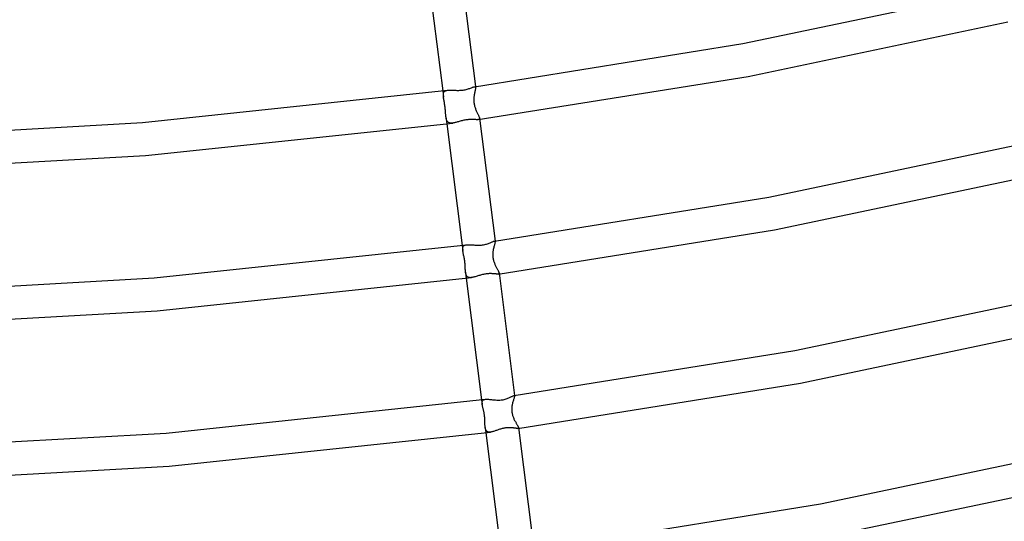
# Model space of a CAD drawing. Header units: millimetres. Extents: x -519 to 519, y -260 to 440.
# Tile 42 of 107: x 47 to 166, y -79 to -18. Entities that reach past the tile are written whole.
import ezdxf

# ---------------------------------------------------------------- set-up
doc = ezdxf.new("R2010")
doc.units = ezdxf.units.MM
doc.layers.add('HIDDEN', color=7, linetype='Continuous')
doc.layers.add('THICK', color=7, linetype='Continuous')

msp = doc.modelspace()

# ---------------------------------------------------------------- linework, layer by layer
at = {"layer": 'HIDDEN'}
for p, q in [((97.93, -26.79), (98.03, -27.53)), ((98.01, -27.16), (98.03, -27.08)), ((98.01, -27.24), (98.01, -27.16)), ((98.01, -27.33), (98.01, -27.24)), ((98.01, -27.43), (98.01, -27.33)), ((98.03, -27.08), (98.05, -27.01)), ((98.05, -27.01), (98.08, -26.95)), ((98.08, -26.95), (98.12, -26.89)), ((98.12, -26.89), (98.16, -26.85)), ((98.16, -26.85), (98.22, -26.8)), ((98.22, -26.8), (98.29, -26.77)), ((98.29, -26.77), (98.36, -26.74)), ((98.36, -26.74), (98.44, -26.72)), ((98.44, -26.72), (98.53, -26.71)), ((101.75, -27.26), (101.73, -27.34)), ((101.77, -27.15), (101.75, -27.26)), ((101.79, -27.04), (101.77, -27.15)), ((101.78, -26.27), (101.82, -26.27)), ((101.81, -26.94), (101.79, -27.04)), ((101.83, -26.84), (101.81, -26.94)), ((101.82, -26.27), (101.85, -26.27)), ((101.85, -26.75), (101.83, -26.84)), ((101.85, -26.27), (101.87, -26.28)), ((101.87, -26.67), (101.85, -26.75)), ((101.87, -26.28), (101.89, -26.3)), ((101.89, -26.59), (101.87, -26.67)), ((101.89, -26.3), (101.9, -26.33)), ((101.9, -26.52), (101.89, -26.59)), ((101.9, -26.26), (101.91, -26.36)), ((101.9, -26.33), (101.91, -26.36)), ((101.91, -26.46), (101.9, -26.52)), ((101.91, -26.36), (101.91, -26.4)), ((101.91, -26.4), (101.91, -26.46)), ((98.03, -27.53), (98.01, -27.43)), ((98.03, -27.56), (98.03, -27.53)), ((98.04, -27.6), (98.03, -27.56)), ((98.04, -27.64), (98.04, -27.6)), ((98.05, -27.67), (98.04, -27.64)), ((98.05, -27.71), (98.05, -27.67)), ((98.06, -27.75), (98.05, -27.71)), ((98.08, -27.85), (98.06, -27.75)), ((98.1, -27.96), (98.08, -27.85)), ((98.12, -28.06), (98.1, -27.96)), ((98.14, -28.17), (98.12, -28.06)), ((98.16, -28.28), (98.14, -28.17)), ((98.17, -28.4), (98.16, -28.28)), ((98.19, -28.51), (98.17, -28.4)), ((98.21, -28.63), (98.19, -28.51)), ((101.7, -27.7), (101.69, -27.79)), ((101.69, -27.79), (101.69, -27.89)), ((101.69, -27.89), (101.7, -27.99)), ((101.71, -27.51), (101.7, -27.6)), ((101.7, -27.6), (101.7, -27.7)), ((101.7, -27.99), (101.7, -28.09)), ((101.7, -28.09), (101.71, -28.2)), ((101.72, -27.43), (101.71, -27.51)), ((101.71, -28.2), (101.73, -28.3)), ((101.73, -27.34), (101.72, -27.43)), ((101.73, -28.3), (101.74, -28.4)), ((101.74, -28.4), (101.76, -28.5)), ((101.76, -28.5), (101.79, -28.61)), ((98.22, -28.74), (98.21, -28.63)), ((98.24, -28.86), (98.22, -28.74)), ((98.25, -28.98), (98.24, -28.86)), ((98.26, -29.1), (98.25, -28.98)), ((98.27, -29.21), (98.26, -29.1)), ((98.28, -29.32), (98.27, -29.21)), ((98.28, -29.43), (98.28, -29.32)), ((98.29, -29.53), (98.28, -29.43)), ((98.3, -29.63), (98.29, -29.53)), ((98.31, -29.72), (98.3, -29.63)), ((101.79, -28.61), (101.82, -28.7)), ((101.82, -28.7), (101.85, -28.8)), ((101.85, -28.8), (101.88, -28.9)), ((101.88, -28.9), (101.91, -28.99)), ((101.91, -28.99), (101.95, -29.08)), ((101.95, -29.08), (101.99, -29.17)), ((101.99, -29.17), (102.02, -29.26)), ((102.02, -29.26), (102.06, -29.34)), ((102.06, -29.34), (102.1, -29.42)), ((102.1, -29.42), (102.14, -29.5)), ((102.14, -29.5), (102.17, -29.57)), ((102.17, -29.57), (102.21, -29.64)), ((102.21, -29.64), (102.24, -29.71)), ((98.32, -29.82), (98.31, -29.72)), ((98.33, -29.91), (98.32, -29.82)), ((98.34, -30), (98.33, -29.91)), ((98.33, -29.91), (98.43, -30.75)), ((98.35, -30.08), (98.34, -30)), ((98.37, -30.16), (98.35, -30.08)), ((98.39, -30.24), (98.37, -30.16)), ((98.41, -30.31), (98.39, -30.24)), ((98.44, -30.37), (98.41, -30.31)), ((98.48, -30.43), (98.44, -30.37)), ((98.51, -30.48), (98.48, -30.43)), ((98.55, -30.53), (98.51, -30.48)), ((98.6, -30.57), (98.55, -30.53)), ((98.65, -30.6), (98.6, -30.57)), ((98.71, -30.63), (98.65, -30.6)), ((98.77, -30.65), (98.71, -30.63)), ((98.84, -30.66), (98.77, -30.65)), ((98.91, -30.67), (98.84, -30.66)), ((98.99, -30.67), (98.91, -30.67)), ((99.07, -30.67), (98.99, -30.67)), ((99.16, -30.66), (99.07, -30.67)), ((102.26, -30.24), (102.22, -30.25)), ((102.24, -29.71), (102.27, -29.77)), ((102.29, -30.23), (102.26, -30.24)), ((102.27, -29.77), (102.3, -29.83)), ((102.32, -30.22), (102.29, -30.23)), ((102.3, -29.83), (102.32, -29.89)), ((102.32, -29.89), (102.34, -29.94)), ((102.35, -30.2), (102.32, -30.22)), ((102.34, -29.94), (102.36, -29.99)), ((102.37, -30.17), (102.35, -30.2)), ((102.36, -29.99), (102.37, -30.03)), ((102.37, -30.03), (102.38, -30.07)), ((102.38, -30.15), (102.37, -30.17)), ((102.38, -30.07), (102.38, -30.11)), ((102.38, -30.11), (102.38, -30.15)), ((104.17, -44.9), (104.19, -44.9)), ((104.19, -44.9), (104.21, -44.9)), ((104.21, -44.9), (104.23, -44.91)), ((104.23, -44.91), (104.24, -44.92)), ((104.24, -45.1), (104.23, -45.16)), ((104.24, -44.92), (104.25, -44.94)), ((104.25, -45.05), (104.24, -45.1)), ((104.25, -44.89), (104.26, -44.96)), ((104.25, -44.94), (104.26, -44.96)), ((104.26, -45), (104.25, -45.05)), ((104.26, -44.96), (104.26, -45)), ((100.28, -45.42), (100.36, -46.04)), ((100.35, -45.79), (100.36, -45.71)), ((100.35, -45.87), (100.35, -45.79)), ((100.35, -45.95), (100.35, -45.87)), ((100.36, -46.04), (100.35, -45.95)), ((100.36, -45.71), (100.37, -45.65)), ((100.37, -46.1), (100.36, -46.04)), ((100.37, -45.65), (100.4, -45.59)), ((100.38, -46.15), (100.37, -46.1)), ((100.39, -46.21), (100.38, -46.15)), ((100.4, -46.27), (100.39, -46.21)), ((100.4, -45.59), (100.43, -45.53)), ((100.41, -46.32), (100.4, -46.27)), ((100.42, -46.38), (100.41, -46.32)), ((100.43, -45.53), (100.47, -45.48)), ((100.47, -45.48), (100.52, -45.44)), ((100.52, -45.44), (100.58, -45.41)), ((100.58, -45.41), (100.65, -45.38)), ((100.65, -45.38), (100.72, -45.37)), ((100.72, -45.37), (100.8, -45.35)), ((103.99, -46.33), (103.98, -46.42)), ((104, -46.15), (103.99, -46.24)), ((103.99, -46.24), (103.99, -46.33)), ((104.01, -46.06), (104, -46.15)), ((104.03, -45.98), (104.01, -46.06)), ((104.04, -45.9), (104.03, -45.98)), ((104.07, -45.79), (104.04, -45.9)), ((104.09, -45.68), (104.07, -45.79)), ((104.12, -45.58), (104.09, -45.68)), ((104.14, -45.49), (104.12, -45.58)), ((104.17, -45.4), (104.14, -45.49)), ((104.19, -45.31), (104.17, -45.4)), ((104.21, -45.23), (104.19, -45.31)), ((104.23, -45.16), (104.21, -45.23)), ((100.44, -46.49), (100.42, -46.38)), ((100.46, -46.59), (100.44, -46.49)), ((100.49, -46.7), (100.46, -46.59)), ((100.51, -46.81), (100.49, -46.7)), ((100.53, -46.93), (100.51, -46.81)), ((100.55, -47.04), (100.53, -46.93)), ((100.57, -47.16), (100.55, -47.04)), ((100.59, -47.28), (100.57, -47.16)), ((100.6, -47.4), (100.59, -47.28)), ((100.62, -47.52), (100.6, -47.4)), ((100.63, -47.64), (100.62, -47.52)), ((103.98, -46.42), (103.98, -46.51)), ((103.98, -46.51), (103.98, -46.61)), ((103.98, -46.61), (103.98, -46.71)), ((103.98, -46.71), (103.99, -46.8)), ((103.99, -46.8), (104, -46.9)), ((104, -46.9), (104.02, -47)), ((104.02, -47), (104.04, -47.09)), ((104.04, -47.09), (104.06, -47.19)), ((104.06, -47.19), (104.08, -47.28)), ((104.08, -47.28), (104.11, -47.37)), ((104.11, -47.37), (104.14, -47.46)), ((104.14, -47.46), (104.17, -47.55)), ((100.64, -47.76), (100.63, -47.64)), ((100.64, -47.87), (100.64, -47.76)), ((100.65, -47.98), (100.64, -47.87)), ((100.65, -48.09), (100.65, -47.98)), ((100.66, -48.19), (100.65, -48.09)), ((100.66, -48.29), (100.66, -48.19)), ((100.67, -48.39), (100.66, -48.29)), ((100.67, -48.49), (100.67, -48.39)), ((100.68, -48.58), (100.67, -48.49)), ((100.69, -48.66), (100.68, -48.58)), ((100.7, -48.75), (100.69, -48.66)), ((100.69, -48.66), (100.78, -49.39)), ((104.17, -47.55), (104.21, -47.64)), ((104.21, -47.64), (104.24, -47.72)), ((104.24, -47.72), (104.28, -47.81)), ((104.28, -47.81), (104.32, -47.89)), ((104.32, -47.89), (104.36, -47.97)), ((104.36, -47.97), (104.4, -48.04)), ((104.4, -48.04), (104.43, -48.11)), ((104.43, -48.11), (104.47, -48.18)), ((104.47, -48.18), (104.51, -48.25)), ((104.51, -48.25), (104.54, -48.32)), ((104.54, -48.32), (104.58, -48.38)), ((104.58, -48.38), (104.61, -48.44)), ((104.61, -48.44), (104.64, -48.49)), ((104.64, -48.49), (104.66, -48.54)), ((104.66, -48.54), (104.68, -48.59)), ((104.68, -48.59), (104.7, -48.63)), ((104.7, -48.63), (104.72, -48.67)), ((104.72, -48.67), (104.73, -48.71)), ((104.73, -48.71), (104.73, -48.74)), ((100.72, -48.83), (100.7, -48.75)), ((100.74, -48.9), (100.72, -48.83)), ((100.76, -48.97), (100.74, -48.9)), ((100.79, -49.04), (100.76, -48.97)), ((100.82, -49.1), (100.79, -49.04)), ((100.85, -49.15), (100.82, -49.1)), ((100.9, -49.19), (100.85, -49.15)), ((100.94, -49.23), (100.9, -49.19)), ((101, -49.26), (100.94, -49.23)), ((101.05, -49.29), (101, -49.26)), ((101.12, -49.3), (101.05, -49.29)), ((101.18, -49.31), (101.12, -49.3)), ((101.26, -49.32), (101.18, -49.31)), ((101.34, -49.31), (101.26, -49.32)), ((101.42, -49.3), (101.34, -49.31)), ((104.65, -48.87), (104.61, -48.88)), ((104.68, -48.86), (104.65, -48.87)), ((104.7, -48.84), (104.68, -48.86)), ((104.72, -48.83), (104.7, -48.84)), ((104.73, -48.8), (104.72, -48.83)), ((104.73, -48.74), (104.74, -48.78)), ((104.74, -48.78), (104.73, -48.8)), ((102.63, -64.05), (102.7, -64.58)), ((102.73, -64.2), (102.77, -64.14)), ((102.77, -64.14), (102.81, -64.1)), ((102.81, -64.1), (102.86, -64.06)), ((102.86, -64.06), (102.93, -64.03)), ((102.93, -64.03), (103, -64.01)), ((103, -64.01), (103.08, -63.99)), ((106.46, -64.1), (106.43, -64.2)), ((106.49, -64.01), (106.46, -64.1)), ((106.52, -63.92), (106.49, -64.01)), ((106.54, -63.84), (106.52, -63.92)), ((106.54, -63.53), (106.56, -63.53)), ((106.57, -63.77), (106.54, -63.84)), ((106.56, -63.53), (106.58, -63.53)), ((106.58, -63.7), (106.57, -63.77)), ((106.58, -63.53), (106.59, -63.54)), ((106.6, -63.65), (106.58, -63.7)), ((106.59, -63.54), (106.6, -63.54)), ((106.6, -63.52), (106.6, -63.57)), ((106.6, -63.54), (106.6, -63.56)), ((106.6, -63.56), (106.6, -63.57)), ((106.6, -63.57), (106.6, -63.61)), ((106.6, -63.61), (106.6, -63.65)), ((102.69, -64.41), (102.7, -64.33)), ((102.69, -64.49), (102.69, -64.41)), ((102.7, -64.58), (102.69, -64.49)), ((102.7, -64.33), (102.71, -64.26)), ((102.71, -64.65), (102.7, -64.58)), ((102.71, -64.26), (102.73, -64.2)), ((102.72, -64.71), (102.71, -64.65)), ((102.74, -64.79), (102.72, -64.71)), ((102.75, -64.86), (102.74, -64.79)), ((102.77, -64.94), (102.75, -64.86)), ((102.79, -65.02), (102.77, -64.94)), ((102.81, -65.09), (102.79, -65.02)), ((102.82, -65.17), (102.81, -65.09)), ((102.84, -65.24), (102.82, -65.17)), ((102.86, -65.32), (102.84, -65.24)), ((102.88, -65.41), (102.86, -65.32)), ((106.27, -64.98), (106.26, -65.07)), ((106.26, -65.07), (106.26, -65.17)), ((106.26, -65.17), (106.26, -65.27)), ((106.26, -65.27), (106.26, -65.36)), ((106.28, -64.89), (106.27, -64.98)), ((106.29, -64.8), (106.28, -64.89)), ((106.3, -64.71), (106.29, -64.8)), ((106.32, -64.62), (106.3, -64.71)), ((106.34, -64.54), (106.32, -64.62)), ((106.36, -64.42), (106.34, -64.54)), ((106.39, -64.31), (106.36, -64.42)), ((106.43, -64.2), (106.39, -64.31)), ((102.9, -65.5), (102.88, -65.41)), ((102.92, -65.59), (102.9, -65.5)), ((102.94, -65.68), (102.92, -65.59)), ((102.95, -65.77), (102.94, -65.68)), ((102.97, -65.87), (102.95, -65.77)), ((102.98, -65.97), (102.97, -65.87)), ((102.99, -66.07), (102.98, -65.97)), ((103, -66.17), (102.99, -66.07)), ((103.01, -66.26), (103, -66.17)), ((103.01, -66.36), (103.01, -66.26)), ((103.02, -66.46), (103.01, -66.36)), ((103.02, -66.55), (103.02, -66.46)), ((106.26, -65.36), (106.27, -65.46)), ((106.27, -65.46), (106.28, -65.55)), ((106.28, -65.55), (106.3, -65.65)), ((106.3, -65.65), (106.32, -65.74)), ((106.32, -65.74), (106.34, -65.84)), ((106.34, -65.84), (106.36, -65.93)), ((106.36, -65.93), (106.39, -66.02)), ((106.39, -66.02), (106.43, -66.11)), ((106.43, -66.11), (106.46, -66.2)), ((106.46, -66.2), (106.5, -66.29)), ((106.5, -66.29), (106.53, -66.37)), ((106.53, -66.37), (106.57, -66.45)), ((106.57, -66.45), (106.61, -66.53)), ((106.61, -66.53), (106.66, -66.61)), ((103.02, -66.65), (103.02, -66.55)), ((103.03, -66.74), (103.02, -66.65)), ((103.03, -66.83), (103.03, -66.74)), ((103.03, -66.92), (103.03, -66.83)), ((103.03, -67.01), (103.03, -66.92)), ((103.03, -67.09), (103.03, -67.01)), ((103.04, -67.17), (103.03, -67.09)), ((103.04, -67.25), (103.04, -67.17)), ((103.05, -67.33), (103.04, -67.25)), ((103.06, -67.4), (103.05, -67.33)), ((103.07, -67.47), (103.06, -67.4)), ((103.06, -67.4), (103.13, -68.02)), ((103.08, -67.54), (103.07, -67.47)), ((103.1, -67.61), (103.08, -67.54)), ((103.12, -67.67), (103.1, -67.61)), ((103.14, -67.72), (103.12, -67.67)), ((103.17, -67.77), (103.14, -67.72)), ((106.66, -66.61), (106.7, -66.68)), ((106.7, -66.68), (106.74, -66.75)), ((106.74, -66.75), (106.78, -66.82)), ((106.78, -66.82), (106.82, -66.89)), ((106.82, -66.89), (106.86, -66.95)), ((106.86, -66.95), (106.89, -67.02)), ((106.89, -67.02), (106.93, -67.07)), ((106.93, -67.07), (106.96, -67.13)), ((106.96, -67.13), (106.99, -67.18)), ((106.99, -67.18), (107.02, -67.23)), ((107.03, -67.5), (107, -67.5)), ((107.02, -67.23), (107.04, -67.27)), ((107.06, -67.49), (107.03, -67.5)), ((107.04, -67.27), (107.06, -67.31)), ((107.06, -67.31), (107.07, -67.35)), ((107.07, -67.48), (107.06, -67.49)), ((107.07, -67.35), (107.08, -67.38)), ((107.08, -67.46), (107.07, -67.48)), ((107.08, -67.38), (107.09, -67.41)), ((107.09, -67.43), (107.08, -67.46)), ((107.09, -67.41), (107.09, -67.43)), ((103.2, -67.81), (103.17, -67.77)), ((103.24, -67.85), (103.2, -67.81)), ((103.28, -67.89), (103.24, -67.85)), ((103.32, -67.91), (103.28, -67.89)), ((103.37, -67.93), (103.32, -67.91)), ((103.43, -67.95), (103.37, -67.93)), ((103.49, -67.96), (103.43, -67.95)), ((103.55, -67.96), (103.49, -67.96)), ((103.62, -67.96), (103.55, -67.96)), ((103.69, -67.95), (103.62, -67.96))]:
    msp.add_line(p, q, dxfattribs=at)
at = {"layer": 'THICK'}
for p, q in [((100.02, -11.4), (101.9, -26.26)), ((96.08, -12.12), (97.93, -26.79)), ((134.16, -21.08), (165.28, -14.55)), ((134.82, -25.03), (166.15, -18.45)), ((101.78, -26.27), (134.16, -21.08)), ((102.22, -30.25), (134.82, -25.03)), ((61.69, -30.61), (98.53, -26.71)), ((98.53, -26.71), (98.63, -26.7)), ((98.63, -26.7), (98.72, -26.69)), ((98.72, -26.69), (98.83, -26.69)), ((98.83, -26.69), (98.93, -26.69)), ((98.93, -26.69), (99.04, -26.69)), ((99.04, -26.69), (99.16, -26.7)), ((99.16, -26.7), (99.28, -26.7)), ((99.28, -26.7), (99.4, -26.71)), ((99.4, -26.71), (99.52, -26.71)), ((99.52, -26.71), (99.64, -26.72)), ((99.64, -26.72), (99.77, -26.72)), ((99.77, -26.72), (99.89, -26.72)), ((99.89, -26.72), (100.02, -26.71)), ((100.02, -26.71), (100.14, -26.71)), ((100.14, -26.71), (100.27, -26.69)), ((100.27, -26.69), (100.39, -26.68)), ((100.39, -26.68), (100.52, -26.66)), ((100.52, -26.66), (100.64, -26.64)), ((100.64, -26.64), (100.77, -26.61)), ((100.77, -26.61), (100.88, -26.58)), ((100.88, -26.58), (101, -26.55)), ((101, -26.55), (101.1, -26.51)), ((101.1, -26.51), (101.2, -26.48)), ((101.2, -26.48), (101.3, -26.44)), ((101.3, -26.44), (101.39, -26.41)), ((101.39, -26.41), (101.47, -26.37)), ((101.47, -26.37), (101.55, -26.34)), ((101.55, -26.34), (101.61, -26.32)), ((101.61, -26.32), (101.68, -26.3)), ((101.68, -26.3), (101.73, -26.28)), ((101.73, -26.28), (101.78, -26.27)), ((24.15, -32.71), (61.69, -30.61)), ((62.08, -34.59), (99.16, -30.66)), ((98.43, -30.75), (100.28, -45.42)), ((99.24, -30.65), (99.16, -30.66)), ((99.34, -30.63), (99.24, -30.65)), ((99.43, -30.61), (99.34, -30.63)), ((99.53, -30.58), (99.43, -30.61)), ((99.63, -30.56), (99.53, -30.58)), ((99.73, -30.53), (99.63, -30.56)), ((99.84, -30.5), (99.73, -30.53)), ((99.94, -30.47), (99.84, -30.5)), ((100.05, -30.44), (99.94, -30.47)), ((100.16, -30.41), (100.05, -30.44)), ((100.27, -30.38), (100.16, -30.41)), ((100.38, -30.36), (100.27, -30.38)), ((100.5, -30.33), (100.38, -30.36)), ((100.61, -30.31), (100.5, -30.33)), ((100.73, -30.29), (100.61, -30.31)), ((100.84, -30.27), (100.73, -30.29)), ((100.95, -30.26), (100.84, -30.27)), ((101.05, -30.25), (100.95, -30.26)), ((101.16, -30.24), (101.05, -30.25)), ((101.26, -30.24), (101.16, -30.24)), ((101.36, -30.24), (101.26, -30.24)), ((101.45, -30.24), (101.36, -30.24)), ((101.54, -30.24), (101.45, -30.24)), ((101.63, -30.24), (101.54, -30.24)), ((101.71, -30.24), (101.63, -30.24)), ((101.79, -30.25), (101.71, -30.24)), ((101.86, -30.25), (101.79, -30.25)), ((101.93, -30.25), (101.86, -30.25)), ((102, -30.26), (101.93, -30.25)), ((102.06, -30.26), (102, -30.26)), ((102.12, -30.26), (102.06, -30.26)), ((102.17, -30.25), (102.12, -30.26)), ((102.22, -30.25), (102.17, -30.25)), ((102.38, -30.07), (104.25, -44.89)), ((137.3, -39.59), (169.13, -32.9)), ((24.29, -36.7), (62.08, -34.59)), ((137.96, -43.54), (170.01, -36.81)), ((104.17, -44.9), (137.3, -39.59)), ((104.61, -48.88), (137.96, -43.54)), ((103.45, -45.19), (103.55, -45.15)), ((103.55, -45.15), (103.65, -45.11)), ((103.65, -45.11), (103.73, -45.07)), ((103.73, -45.07), (103.81, -45.04)), ((103.81, -45.04), (103.89, -45)), ((103.89, -45), (103.96, -44.97)), ((103.96, -44.97), (104.02, -44.95)), ((104.02, -44.95), (104.08, -44.92)), ((104.08, -44.92), (104.12, -44.91)), ((104.12, -44.91), (104.17, -44.9)), ((63.11, -49.34), (100.8, -45.35)), ((100.8, -45.35), (100.9, -45.34)), ((100.9, -45.34), (101, -45.34)), ((101, -45.34), (101.1, -45.34)), ((101.1, -45.34), (101.21, -45.34)), ((101.21, -45.34), (101.33, -45.35)), ((101.33, -45.35), (101.45, -45.36)), ((101.45, -45.36), (101.57, -45.37)), ((101.57, -45.37), (101.7, -45.37)), ((101.7, -45.37), (101.83, -45.38)), ((101.83, -45.38), (101.96, -45.39)), ((101.96, -45.39), (102.09, -45.39)), ((102.09, -45.39), (102.22, -45.4)), ((102.22, -45.4), (102.35, -45.4)), ((102.35, -45.4), (102.48, -45.39)), ((102.48, -45.39), (102.62, -45.38)), ((102.62, -45.38), (102.74, -45.36)), ((102.74, -45.36), (102.87, -45.34)), ((102.87, -45.34), (103, -45.32)), ((103, -45.32), (103.12, -45.29)), ((103.12, -45.29), (103.23, -45.26)), ((103.23, -45.26), (103.35, -45.22)), ((103.35, -45.22), (103.45, -45.19)), ((24.7, -51.49), (63.11, -49.34)), ((63.49, -53.33), (101.42, -49.3)), ((100.78, -49.39), (102.63, -64.05)), ((101.5, -49.29), (101.42, -49.3)), ((101.59, -49.27), (101.5, -49.29)), ((101.68, -49.25), (101.59, -49.27)), ((101.78, -49.23), (101.68, -49.25)), ((101.87, -49.2), (101.78, -49.23)), ((101.97, -49.17), (101.87, -49.2)), ((102.08, -49.14), (101.97, -49.17)), ((102.18, -49.11), (102.08, -49.14)), ((102.29, -49.07), (102.18, -49.11)), ((102.4, -49.04), (102.29, -49.07)), ((102.51, -49.01), (102.4, -49.04)), ((102.62, -48.98), (102.51, -49.01)), ((102.73, -48.95), (102.62, -48.98)), ((102.84, -48.92), (102.73, -48.95)), ((102.96, -48.9), (102.84, -48.92)), ((103.07, -48.88), (102.96, -48.9)), ((103.19, -48.86), (103.07, -48.88)), ((103.28, -48.85), (103.19, -48.86)), ((103.37, -48.84), (103.28, -48.85)), ((103.46, -48.84), (103.37, -48.84)), ((103.55, -48.83), (103.46, -48.84)), ((103.64, -48.83), (103.55, -48.83)), ((103.73, -48.83), (103.64, -48.83)), ((103.81, -48.83), (103.73, -48.83)), ((103.89, -48.84), (103.81, -48.83)), ((103.97, -48.84), (103.89, -48.84)), ((104.05, -48.85), (103.97, -48.84)), ((104.12, -48.85), (104.05, -48.85)), ((104.19, -48.86), (104.12, -48.85)), ((104.26, -48.86), (104.19, -48.86)), ((104.32, -48.87), (104.26, -48.86)), ((104.38, -48.87), (104.32, -48.87)), ((104.44, -48.88), (104.38, -48.87)), ((104.49, -48.88), (104.44, -48.88)), ((104.53, -48.88), (104.49, -48.88)), ((104.58, -48.88), (104.53, -48.88)), ((104.61, -48.88), (104.58, -48.88)), ((104.73, -48.74), (106.6, -63.52)), ((140.43, -58.1), (172.98, -51.26)), ((24.84, -55.49), (63.49, -53.33)), ((141.1, -62.04), (173.86, -55.16)), ((106.54, -63.53), (140.43, -58.1)), ((107, -67.5), (141.1, -62.04)), ((64.54, -68.08), (103.08, -63.99)), ((103.08, -63.99), (103.17, -63.99)), ((103.17, -63.99), (103.26, -63.98)), ((103.26, -63.98), (103.36, -63.98)), ((103.36, -63.98), (103.47, -63.99)), ((103.47, -63.99), (103.58, -64)), ((103.58, -64), (103.69, -64.01)), ((103.69, -64.01), (103.81, -64.02)), ((103.81, -64.02), (103.93, -64.04)), ((103.93, -64.04), (104.06, -64.05)), ((104.06, -64.05), (104.19, -64.06)), ((104.19, -64.06), (104.32, -64.07)), ((104.32, -64.07), (104.45, -64.08)), ((104.45, -64.08), (104.58, -64.08)), ((104.58, -64.08), (104.71, -64.08)), ((104.71, -64.08), (104.84, -64.08)), ((104.84, -64.08), (104.97, -64.07)), ((104.97, -64.07), (105.1, -64.06)), ((105.1, -64.06), (105.23, -64.04)), ((105.23, -64.04), (105.35, -64.01)), ((105.35, -64.01), (105.47, -63.98)), ((105.47, -63.98), (105.59, -63.95)), ((105.59, -63.95), (105.7, -63.91)), ((105.7, -63.91), (105.8, -63.87)), ((105.8, -63.87), (105.9, -63.83)), ((105.9, -63.83), (105.99, -63.79)), ((105.99, -63.79), (106.08, -63.75)), ((106.08, -63.75), (106.16, -63.71)), ((106.16, -63.71), (106.23, -63.67)), ((106.23, -63.67), (106.3, -63.63)), ((106.3, -63.63), (106.37, -63.6)), ((106.37, -63.6), (106.42, -63.57)), ((106.42, -63.57), (106.47, -63.55)), ((106.47, -63.55), (106.51, -63.54)), ((106.51, -63.54), (106.54, -63.53)), ((104.53, -67.7), (104.44, -67.74)), ((104.63, -67.67), (104.53, -67.7)), ((104.72, -67.64), (104.63, -67.67)), ((104.82, -67.61), (104.72, -67.64)), ((104.92, -67.58), (104.82, -67.61)), ((105.02, -67.55), (104.92, -67.58)), ((105.12, -67.52), (105.02, -67.55)), ((105.22, -67.5), (105.12, -67.52)), ((105.33, -67.48), (105.22, -67.5)), ((105.43, -67.46), (105.33, -67.48)), ((105.53, -67.45), (105.43, -67.46)), ((105.64, -67.43), (105.53, -67.45)), ((105.74, -67.42), (105.64, -67.43)), ((105.85, -67.42), (105.74, -67.42)), ((105.95, -67.42), (105.85, -67.42)), ((106.04, -67.42), (105.95, -67.42)), ((106.13, -67.42), (106.04, -67.42)), ((106.22, -67.43), (106.13, -67.42)), ((106.3, -67.43), (106.22, -67.43)), ((106.38, -67.44), (106.3, -67.43)), ((106.46, -67.45), (106.38, -67.44)), ((106.53, -67.46), (106.46, -67.45)), ((106.6, -67.47), (106.53, -67.46)), ((106.67, -67.48), (106.6, -67.47)), ((106.73, -67.49), (106.67, -67.48)), ((106.79, -67.49), (106.73, -67.49)), ((106.84, -67.5), (106.79, -67.49)), ((106.89, -67.5), (106.84, -67.5)), ((106.93, -67.51), (106.89, -67.5)), ((106.97, -67.51), (106.93, -67.51)), ((107, -67.5), (106.97, -67.51)), ((107.09, -67.41), (108.95, -82.16)), ((25.26, -70.27), (64.54, -68.08)), ((64.91, -72.06), (103.69, -67.95)), ((103.13, -68.02), (104.98, -82.69)), ((103.76, -67.94), (103.69, -67.95)), ((103.84, -67.92), (103.76, -67.94)), ((103.91, -67.9), (103.84, -67.92)), ((104, -67.88), (103.91, -67.9)), ((104.08, -67.86), (104, -67.88)), ((104.17, -67.83), (104.08, -67.86)), ((104.25, -67.8), (104.17, -67.83)), ((104.34, -67.77), (104.25, -67.8)), ((104.44, -67.74), (104.34, -67.77)), ((143.55, -76.61), (176.83, -69.62)), ((25.39, -74.27), (64.91, -72.06)), ((144.23, -80.55), (177.71, -73.52)), ((108.92, -82.16), (143.55, -76.61))]:
    msp.add_line(p, q, dxfattribs=at)

doc.saveas('drawing.dxf')
